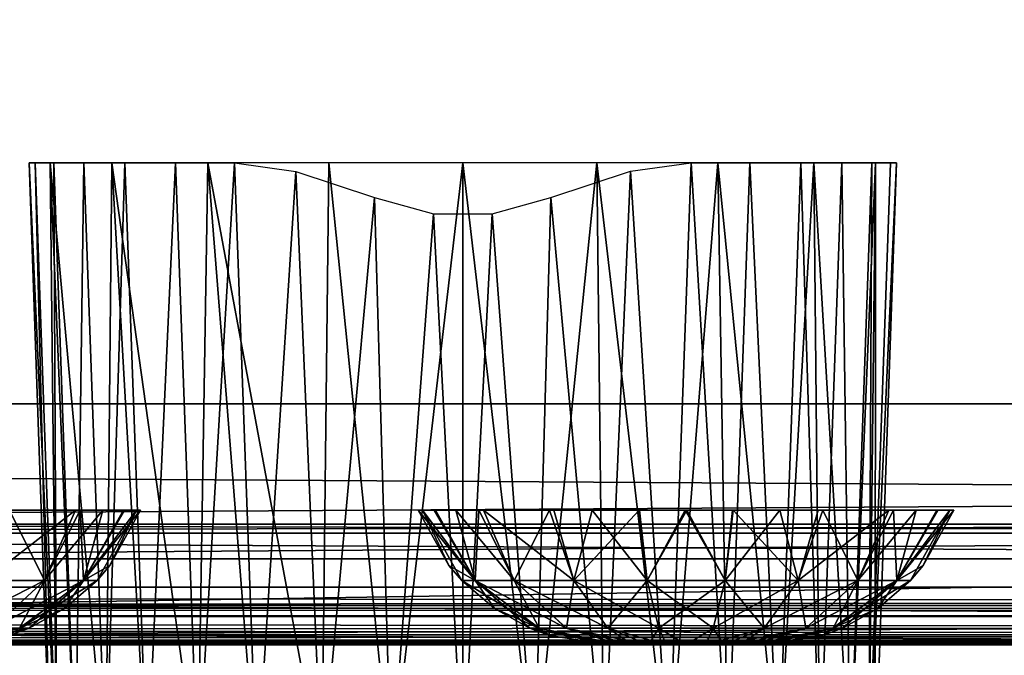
# Model space of a CAD drawing. Header units: millimetres. Extents: x -168 to 168, y -6 to 84.
# Tile 88 of 173: x -23 to -15, y -2 to 3. Entities that reach past the tile are written whole.
import ezdxf

# ---------------------------------------------------------------- set-up
doc = ezdxf.new("R2010")
doc.units = ezdxf.units.MM
doc.header["$LTSCALE"] = 65.185185
for name, color, linetype in [('109', 7, 'CONTINUOUS'), ('110', 7, 'CONTINUOUS'), ('16', 7, 'CONTINUOUS'), ('2', 7, 'CONTINUOUS'), ('204', 7, 'CONTINUOUS'), ('205', 7, 'CONTINUOUS'), ('21', 7, 'CONTINUOUS'), ('216', 7, 'CONTINUOUS'), ('217', 7, 'CONTINUOUS'), ('218', 7, 'CONTINUOUS'), ('235', 7, 'CONTINUOUS'), ('236', 7, 'CONTINUOUS'), ('28', 7, 'CONTINUOUS'), ('29', 7, 'CONTINUOUS'), ('32', 7, 'CONTINUOUS'), ('37', 7, 'CONTINUOUS'), ('68', 7, 'CONTINUOUS'), ('76', 7, 'CONTINUOUS'), ('77', 7, 'CONTINUOUS'), ('82', 7, 'CONTINUOUS')]:
    doc.layers.add(name, color=color, linetype=linetype)

msp = doc.modelspace()

# ---------------------------------------------------------------- linework, layer by layer
at = {"layer": '109', "linetype": 'Continuous'}
for points in [[(-125, 0, -50), (124.6547, 39.5652, -49.6547), (125, 0, -50), (-125, 0, -50)], [(-125, 0, -50), (-124.6547, 39.5652, -49.6547), (124.6547, 39.5652, -49.6547), (-125, 0, -50)]]:
    msp.add_3dface(points, dxfattribs=at)
at = {"layer": '110', "linetype": 'Continuous'}
for points in [[(-124.6547, 39.5652, 49.6547), (-125, 0, 50), (125, 0, 50), (-124.6547, 39.5652, 49.6547)], [(-124.6547, 39.5652, 49.6547), (125, 0, 50), (124.6547, 39.5652, 49.6547), (-124.6547, 39.5652, 49.6547)]]:
    msp.add_3dface(points, dxfattribs=at)
at = {"layer": '16', "linetype": 'Continuous'}
for points in [[(37.9456, -2, 48.7119), (-38.1629, -2, 49.334), (37.9456, -2, 47.9956), (37.9456, -2, 48.7119)], [(38.0014, -2, 49.0415), (-38.1629, -2, 49.334), (37.9456, -2, 48.7119), (38.0014, -2, 49.0415)], [(-38.1629, -2, 49.334), (0, -2, 47.3355), (37.9456, -2, 47.9956), (-38.1629, -2, 49.334)], [(0, -2, 47.3355), (-38.1629, -2, 49.334), (-38.0014, -2, 49.0415), (0, -2, 47.3355)], [(38.1629, -2, 49.334), (-38.1629, -2, 49.334), (38.0014, -2, 49.0415), (38.1629, -2, 49.334)], [(-38.1497, -2, 47.3903), (0, -2, 47.3355), (-37.9979, -2, 47.6762), (-38.1497, -2, 47.3903)], [(-37.9456, -2, 48.7119), (0, -2, 47.3355), (-38.0014, -2, 49.0415), (-37.9456, -2, 48.7119)], [(-37.9979, -2, 47.6762), (0, -2, 47.3355), (-37.9456, -2, 47.9956), (-37.9979, -2, 47.6762)], [(-37.9456, -2, 47.9956), (0, -2, 47.3355), (-37.9456, -2, 48.7119), (-37.9456, -2, 47.9956)]]:
    msp.add_3dface(points, dxfattribs=at)
at = {"layer": '2', "linetype": 'Continuous'}
for points in [[(123.9, -1.5218, 49.8336), (-123.9, -1.7586, 49.762), (123.9, -1.6513, 49.8106), (123.9, -1.5218, 49.8336)], [(-123.9, -1.5218, 49.8336), (-123.9, -1.7586, 49.762), (123.9, -1.5218, 49.8336), (-123.9, -1.5218, 49.8336)], [(123.9, -1.6513, 49.8106), (-123.9, -1.7586, 49.762), (123.9, -1.7623, 49.7597), (123.9, -1.6513, 49.8106)], [(-123.9, -1.7586, 49.762), (-123.9, -1.7623, 49.7597), (123.9, -1.7623, 49.7597), (-123.9, -1.7586, 49.762)], [(-123.9, -1.7623, 49.7597), (-123.9, -1.9334, 49.5834), (123.9, -1.768, 49.7561), (-123.9, -1.7623, 49.7597)], [(123.9, -1.7623, 49.7597), (-123.9, -1.7623, 49.7597), (123.9, -1.768, 49.7561), (123.9, -1.7623, 49.7597)], [(-123.9, -1.9334, 49.5834), (-41.0648, -1.9623, 49.5244), (123.9, -1.768, 49.7561), (-123.9, -1.9334, 49.5834)], [(-38.9352, -1.9623, 49.5244), (123.9, -1.768, 49.7561), (-41.0648, -1.9623, 49.5244), (-38.9352, -1.9623, 49.5244)], [(-38.9352, -1.9623, 49.5244), (38.9352, -1.9623, 49.5244), (123.9, -1.768, 49.7561), (-38.9352, -1.9623, 49.5244)], [(-38.9352, -1.9623, 49.5244), (-38.6529, -1.9705, 49.5032), (38.9352, -1.9623, 49.5244), (-38.9352, -1.9623, 49.5244)], [(38.9352, -1.9623, 49.5244), (-38.6529, -1.9705, 49.5032), (38.6531, -1.9705, 49.5032), (38.9352, -1.9623, 49.5244)], [(-38.6529, -1.9705, 49.5032), (-38.5145, -1.9795, 49.4758), (38.6531, -1.9705, 49.5032), (-38.6529, -1.9705, 49.5032)], [(38.6531, -1.9705, 49.5032), (-38.5145, -1.9795, 49.4758), (38.5145, -1.9795, 49.4758), (38.6531, -1.9705, 49.5032)], [(-38.5145, -1.9795, 49.4758), (-38.3885, -1.9888, 49.4392), (38.5145, -1.9795, 49.4758), (-38.5145, -1.9795, 49.4758)], [(38.5145, -1.9795, 49.4758), (-38.3885, -1.9888, 49.4392), (38.3888, -1.9888, 49.4393), (38.5145, -1.9795, 49.4758)], [(-38.3885, -1.9888, 49.4392), (-38.1629, -2, 49.334), (38.3888, -1.9888, 49.4393), (-38.3885, -1.9888, 49.4392)], [(-38.1629, -2, 49.334), (38.1629, -2, 49.334), (38.3888, -1.9888, 49.4393), (-38.1629, -2, 49.334)]]:
    msp.add_3dface(points, dxfattribs=at)
at = {"layer": '204', "linetype": 'Continuous'}
for points in [[(-22.7031, 2, -19.7818), (-22.6515, 2, -20.389), (-22.525, -3.1, -19.7818), (-22.7031, 2, -19.7818)], [(-22.525, -3.1, -19.7818), (-22.6515, 2, -20.389), (-22.4729, -3.1, -20.3769), (-22.525, -3.1, -19.7818)], [(-22.6515, 2, -20.389), (-22.4983, 2, -20.9787), (-22.4729, -3.1, -20.3769), (-22.6515, 2, -20.389)], [(-22.4729, -3.1, -20.3769), (-22.4983, 2, -20.9787), (-22.3185, -3.1, -20.9527), (-22.4729, -3.1, -20.3769)], [(-22.4983, 2, -20.9787), (-22.2479, 2, -21.5341), (-22.3185, -3.1, -20.9527), (-22.4983, 2, -20.9787)], [(-22.3185, -3.1, -20.9527), (-22.2479, 2, -21.5341), (-22.0661, -3.1, -21.4936), (-22.3185, -3.1, -20.9527)], [(-22.2479, 2, -21.5341), (-21.9073, 2, -22.0394), (-22.0661, -3.1, -21.4936), (-22.2479, 2, -21.5341)], [(-22.0661, -3.1, -21.4936), (-21.9073, 2, -22.0394), (-21.7236, -3.1, -21.9824), (-22.0661, -3.1, -21.4936)], [(-21.9073, 2, -22.0394), (-21.4864, 2, -22.48), (-21.7236, -3.1, -21.9824), (-21.9073, 2, -22.0394)], [(-21.7236, -3.1, -21.9824), (-21.4864, 2, -22.48), (-21.3019, -3.1, -22.4038), (-21.7236, -3.1, -21.9824)], [(-21.4864, 2, -22.48), (-20.9973, 2, -22.8432), (-21.3019, -3.1, -22.4038), (-21.4864, 2, -22.48)], [(-21.3019, -3.1, -22.4038), (-20.9973, 2, -22.8432), (-20.8136, -3.1, -22.7455), (-21.3019, -3.1, -22.4038)], [(-20.9973, 2, -22.8432), (-20.4885, 1.9279, -23.1019), (-20.8136, -3.1, -22.7455), (-20.9973, 2, -22.8432)], [(-17.209, 2, -22.8432), (-17.3921, -3.1, -22.7453), (-17.71, 1.9296, -23.0987), (-17.209, 2, -22.8432)], [(-16.9036, -3.1, -22.4032), (-17.3921, -3.1, -22.7453), (-17.209, 2, -22.8432), (-16.9036, -3.1, -22.4032)], [(-16.7198, 2, -22.48), (-16.9036, -3.1, -22.4032), (-17.209, 2, -22.8432), (-16.7198, 2, -22.48)], [(-16.4821, -3.1, -21.9818), (-16.9036, -3.1, -22.4032), (-16.7198, 2, -22.48), (-16.4821, -3.1, -21.9818)], [(-16.2989, 2, -22.0394), (-16.4821, -3.1, -21.9818), (-16.7198, 2, -22.48), (-16.2989, 2, -22.0394)], [(-16.1399, -3.1, -21.4932), (-16.4821, -3.1, -21.9818), (-16.2989, 2, -22.0394), (-16.1399, -3.1, -21.4932)], [(-15.9584, 2, -21.5341), (-16.1399, -3.1, -21.4932), (-16.2989, 2, -22.0394), (-15.9584, 2, -21.5341)], [(-15.8875, -3.1, -20.9521), (-16.1399, -3.1, -21.4932), (-15.9584, 2, -21.5341), (-15.8875, -3.1, -20.9521)], [(-15.7079, 2, -20.9787), (-15.8875, -3.1, -20.9521), (-15.9584, 2, -21.5341), (-15.7079, 2, -20.9787)], [(-15.7332, -3.1, -20.3762), (-15.8875, -3.1, -20.9521), (-15.7079, 2, -20.9787), (-15.7332, -3.1, -20.3762)], [(-15.6812, -3.1, -19.7818), (-15.7332, -3.1, -20.3762), (-15.5031, 2, -19.7818), (-15.6812, -3.1, -19.7818)], [(-15.5031, 2, -19.7818), (-15.7332, -3.1, -20.3762), (-15.5547, 2, -20.389), (-15.5031, 2, -19.7818)], [(-15.5547, 2, -20.389), (-15.7332, -3.1, -20.3762), (-15.7079, 2, -20.9787), (-15.5547, 2, -20.389)], [(-20.8136, -3.1, -22.7455), (-20.4885, 1.9279, -23.1019), (-20.2735, -3.1, -22.9974), (-20.8136, -3.1, -22.7455)], [(-20.4885, 1.9279, -23.1019), (-19.8348, 1.7113, -23.2964), (-20.2735, -3.1, -22.9974), (-20.4885, 1.9279, -23.1019)], [(-17.9326, -3.1, -22.9973), (-18.3714, 1.7113, -23.2964), (-17.71, 1.9296, -23.0987), (-17.9326, -3.1, -22.9973)], [(-17.3921, -3.1, -22.7453), (-17.9326, -3.1, -22.9973), (-17.71, 1.9296, -23.0987), (-17.3921, -3.1, -22.7453)], [(-20.2735, -3.1, -22.9974), (-19.8348, 1.7113, -23.2964), (-19.6974, -3.1, -23.1517), (-20.2735, -3.1, -22.9974)], [(-19.8348, 1.7113, -23.2964), (-19.347, 1.5775, -23.3588), (-19.6974, -3.1, -23.1517), (-19.8348, 1.7113, -23.2964)], [(-18.8592, 1.5775, -23.3588), (-18.3714, 1.7113, -23.2964), (-18.5091, -3.1, -23.1518), (-18.8592, 1.5775, -23.3588)], [(-18.5091, -3.1, -23.1518), (-18.3714, 1.7113, -23.2964), (-17.9326, -3.1, -22.9973), (-18.5091, -3.1, -23.1518)], [(-19.6974, -3.1, -23.1517), (-19.347, 1.5775, -23.3588), (-19.1034, -3.1, -23.2037), (-19.6974, -3.1, -23.1517)], [(-19.347, 1.5775, -23.3588), (-18.8592, 1.5775, -23.3588), (-19.1034, -3.1, -23.2037), (-19.347, 1.5775, -23.3588)], [(-19.1034, -3.1, -23.2037), (-18.8592, 1.5775, -23.3588), (-18.5091, -3.1, -23.1518), (-19.1034, -3.1, -23.2037)]]:
    msp.add_3dface(points, dxfattribs=at)
at = {"layer": '205', "linetype": 'Continuous'}
for points in [[(-22.7031, 2, -19.7818), (-22.525, -3.1, -19.7818), (-22.473, -3.1, -19.1875), (-22.7031, 2, -19.7818)], [(-22.7031, 2, -19.7818), (-22.473, -3.1, -19.1875), (-22.5269, 2, -18.6694), (-22.7031, 2, -19.7818)], [(-22.473, -3.1, -19.1875), (-22.3187, -3.1, -18.6116), (-22.5269, 2, -18.6694), (-22.473, -3.1, -19.1875)], [(-22.5269, 2, -18.6694), (-22.0663, -3.1, -18.0705), (-22.0156, 2, -17.6658), (-22.5269, 2, -18.6694)], [(-22.3187, -3.1, -18.6116), (-22.0663, -3.1, -18.0705), (-22.5269, 2, -18.6694), (-22.3187, -3.1, -18.6116)], [(-22.0663, -3.1, -18.0705), (-21.7241, -3.1, -17.5819), (-22.0156, 2, -17.6658), (-22.0663, -3.1, -18.0705)], [(-22.0156, 2, -17.6658), (-21.3026, -3.1, -17.1605), (-21.2191, 2, -16.8694), (-22.0156, 2, -17.6658)], [(-21.7241, -3.1, -17.5819), (-21.3026, -3.1, -17.1605), (-22.0156, 2, -17.6658), (-21.7241, -3.1, -17.5819)], [(-21.3026, -3.1, -17.1605), (-20.8141, -3.1, -16.8184), (-21.2191, 2, -16.8694), (-21.3026, -3.1, -17.1605)], [(-21.2191, 2, -16.8694), (-20.2736, -3.1, -16.5664), (-20.2156, 2, -16.358), (-21.2191, 2, -16.8694)], [(-20.8141, -3.1, -16.8184), (-20.2736, -3.1, -16.5664), (-21.2191, 2, -16.8694), (-20.8141, -3.1, -16.8184)], [(-20.2736, -3.1, -16.5664), (-19.6971, -3.1, -16.4119), (-20.2156, 2, -16.358), (-20.2736, -3.1, -16.5664)], [(-20.2156, 2, -16.358), (-19.6971, -3.1, -16.4119), (-19.1031, 2, -16.1818), (-20.2156, 2, -16.358)], [(-19.6971, -3.1, -16.4119), (-19.1029, -3.1, -16.3599), (-19.1031, 2, -16.1818), (-19.6971, -3.1, -16.4119)], [(-19.1031, 2, -16.1818), (-18.5088, -3.1, -16.412), (-17.9906, 2, -16.358), (-19.1031, 2, -16.1818)], [(-19.1029, -3.1, -16.3599), (-18.5088, -3.1, -16.412), (-19.1031, 2, -16.1818), (-19.1029, -3.1, -16.3599)], [(-18.5088, -3.1, -16.412), (-17.9327, -3.1, -16.5663), (-17.9906, 2, -16.358), (-18.5088, -3.1, -16.412)], [(-17.9906, 2, -16.358), (-17.3926, -3.1, -16.8182), (-16.9871, 2, -16.8694), (-17.9906, 2, -16.358)], [(-17.9327, -3.1, -16.5663), (-17.3926, -3.1, -16.8182), (-17.9906, 2, -16.358), (-17.9327, -3.1, -16.5663)], [(-17.3926, -3.1, -16.8182), (-16.9043, -3.1, -17.1599), (-16.9871, 2, -16.8694), (-17.3926, -3.1, -16.8182)], [(-16.9871, 2, -16.8694), (-16.4826, -3.1, -17.5813), (-16.1906, 2, -17.6658), (-16.9871, 2, -16.8694)], [(-16.9043, -3.1, -17.1599), (-16.4826, -3.1, -17.5813), (-16.9871, 2, -16.8694), (-16.9043, -3.1, -17.1599)], [(-16.4826, -3.1, -17.5813), (-16.1401, -3.1, -18.0701), (-16.1906, 2, -17.6658), (-16.4826, -3.1, -17.5813)], [(-16.1401, -3.1, -18.0701), (-15.8877, -3.1, -18.611), (-16.1906, 2, -17.6658), (-16.1401, -3.1, -18.0701)], [(-16.1906, 2, -17.6658), (-15.8877, -3.1, -18.611), (-15.6793, 2, -18.6694), (-16.1906, 2, -17.6658)], [(-15.8877, -3.1, -18.611), (-15.7333, -3.1, -19.1868), (-15.6793, 2, -18.6694), (-15.8877, -3.1, -18.611)], [(-15.7333, -3.1, -19.1868), (-15.6812, -3.1, -19.7818), (-15.6793, 2, -18.6694), (-15.7333, -3.1, -19.1868)], [(-15.6812, -3.1, -19.7818), (-15.5031, 2, -19.7818), (-15.6793, 2, -18.6694), (-15.6812, -3.1, -19.7818)]]:
    msp.add_3dface(points, dxfattribs=at)
at = {"layer": '21', "linetype": 'Continuous'}
for points in [[(0, -1.2857, 45.5859), (-24.2287, -1.6735, 46.1224), (-30.0992, -1.2857, 45.62), (0, -1.2857, 45.5859)], [(24.2287, -1.6735, 46.1224), (-24.2287, -1.6735, 46.1224), (0, -1.2857, 45.5859), (24.2287, -1.6735, 46.1224)], [(24.3995, -1.9172, 46.7197), (-24.3995, -1.9172, 46.7197), (24.2287, -1.6735, 46.1224), (24.3995, -1.9172, 46.7197)], [(24.2287, -1.6735, 46.1224), (-24.3995, -1.9172, 46.7197), (-24.2287, -1.6735, 46.1224), (24.2287, -1.6735, 46.1224)], [(0, -2, 47.3355), (-38.1497, -2, 47.3903), (-24.3995, -1.9172, 46.7197), (0, -2, 47.3355)], [(24.3995, -1.9172, 46.7197), (0, -2, 47.3355), (-24.3995, -1.9172, 46.7197), (24.3995, -1.9172, 46.7197)]]:
    msp.add_3dface(points, dxfattribs=at)
at = {"layer": '216', "linetype": 'Continuous'}
for points in [[(-17.8542, -2, 4.412), (-17.8756, -2, 4.25), (-16.6459, -2, 4.4124), (-17.8542, -2, 4.412)], [(-17.8541, -2, 4.0876), (-16.6244, -2, 4.25), (-17.8756, -2, 4.25), (-17.8541, -2, 4.0876)], [(-17.8756, -2, 4.25), (-16.6244, -2, 4.25), (-16.6459, -2, 4.4124), (-17.8756, -2, 4.25)], [(-17.7917, -2, 4.5628), (-17.8542, -2, 4.412), (-16.6459, -2, 4.4124), (-17.7917, -2, 4.5628)], [(-16.6458, -2, 4.088), (-16.6244, -2, 4.25), (-17.8541, -2, 4.0876), (-16.6458, -2, 4.088)], [(-16.7083, -2, 3.9372), (-16.6458, -2, 4.088), (-17.8541, -2, 4.0876), (-16.7083, -2, 3.9372)], [(-17.7914, -2, 3.9366), (-16.7083, -2, 3.9372), (-17.8541, -2, 4.0876), (-17.7914, -2, 3.9366)], [(-17.6923, -2, 4.6924), (-17.7917, -2, 4.5628), (-16.7086, -2, 4.5634), (-17.6923, -2, 4.6924)], [(-16.7086, -2, 4.5634), (-17.7917, -2, 4.5628), (-16.6459, -2, 4.4124), (-16.7086, -2, 4.5634)], [(-17.692, -2, 3.8073), (-16.8077, -2, 3.8076), (-17.7914, -2, 3.9366), (-17.692, -2, 3.8073)], [(-16.8077, -2, 3.8076), (-16.7083, -2, 3.9372), (-17.7914, -2, 3.9366), (-16.8077, -2, 3.8076)], [(-17.5629, -2, 4.7917), (-17.6923, -2, 4.6924), (-16.808, -2, 4.6927), (-17.5629, -2, 4.7917)], [(-16.808, -2, 4.6927), (-17.6923, -2, 4.6924), (-16.7086, -2, 4.5634), (-16.808, -2, 4.6927)], [(-17.5627, -2, 3.7082), (-16.9371, -2, 3.7083), (-17.692, -2, 3.8073), (-17.5627, -2, 3.7082)], [(-16.9371, -2, 3.7083), (-16.8077, -2, 3.8076), (-17.692, -2, 3.8073), (-16.9371, -2, 3.7083)], [(-17.412, -2, 4.8542), (-17.5629, -2, 4.7917), (-16.9373, -2, 4.7918), (-17.412, -2, 4.8542)], [(-16.9373, -2, 4.7918), (-17.5629, -2, 4.7917), (-16.808, -2, 4.6927), (-16.9373, -2, 4.7918)], [(-17.412, -2, 3.6458), (-17.088, -2, 3.6458), (-17.5627, -2, 3.7082), (-17.412, -2, 3.6458)], [(-17.088, -2, 3.6458), (-16.9371, -2, 3.7083), (-17.5627, -2, 3.7082), (-17.088, -2, 3.6458)], [(-17.2501, -2, 3.6244), (-17.088, -2, 3.6458), (-17.412, -2, 3.6458), (-17.2501, -2, 3.6244)], [(-17.2499, -2, 4.8756), (-17.412, -2, 4.8542), (-17.088, -2, 4.8542), (-17.2499, -2, 4.8756)], [(-17.088, -2, 4.8542), (-17.412, -2, 4.8542), (-16.9373, -2, 4.7918), (-17.088, -2, 4.8542)]]:
    msp.add_3dface(points, dxfattribs=at)
at = {"layer": '217', "linetype": 'Continuous'}
for points in [[(-19.473, -0.8815, 4.25), (-19.4377, -0.8815, 3.855), (-19.2185, -1.3423, 4.25), (-19.473, -0.8815, 4.25)], [(-19.4377, -0.8815, 3.855), (-19.1116, -1.4671, 4.25), (-19.2185, -1.3423, 4.25), (-19.4377, -0.8815, 3.855)], [(-18.9994, -1.4671, 3.6133), (-19.1116, -1.4671, 4.25), (-19.4377, -0.8815, 3.855), (-18.9994, -1.4671, 3.6133)], [(-19.3304, -0.8815, 3.4664), (-18.9994, -1.4671, 3.6133), (-19.4377, -0.8815, 3.855), (-19.3304, -0.8815, 3.4664)], [(-19.1608, -0.8815, 3.1138), (-18.9994, -1.4671, 3.6133), (-19.3304, -0.8815, 3.4664), (-19.1608, -0.8815, 3.1138)], [(-18.6761, -1.4671, 3.0533), (-18.9994, -1.4671, 3.6133), (-19.1608, -0.8815, 3.1138), (-18.6761, -1.4671, 3.0533)], [(-18.9323, -0.8815, 2.7968), (-18.6761, -1.4671, 3.0533), (-19.1608, -0.8815, 3.1138), (-18.9323, -0.8815, 2.7968)], [(-18.1808, -1.4671, 2.6378), (-18.6761, -1.4671, 3.0533), (-18.9323, -0.8815, 2.7968), (-18.1808, -1.4671, 2.6378)], [(-18.3469, -0.8815, 2.3164), (-18.1808, -1.4671, 2.6378), (-18.9323, -0.8815, 2.7968), (-18.3469, -0.8815, 2.3164)], [(-17.6396, -0.8815, 2.0614), (-18.1808, -1.4671, 2.6378), (-18.3469, -0.8815, 2.3164), (-17.6396, -0.8815, 2.0614)], [(-17.5733, -1.4671, 2.4166), (-18.1808, -1.4671, 2.6378), (-17.6396, -0.8815, 2.0614), (-17.5733, -1.4671, 2.4166)], [(-17.2571, -0.8814, 2.027), (-17.5733, -1.4671, 2.4166), (-17.6396, -0.8815, 2.0614), (-17.2571, -0.8814, 2.027)], [(-16.9267, -1.4671, 2.4166), (-17.5733, -1.4671, 2.4166), (-17.2571, -0.8814, 2.027), (-16.9267, -1.4671, 2.4166)], [(-16.8635, -0.8815, 2.0608), (-16.9267, -1.4671, 2.4166), (-17.2571, -0.8814, 2.027), (-16.8635, -0.8815, 2.0608)], [(-16.4711, -0.8815, 2.1679), (-16.9267, -1.4671, 2.4166), (-16.8635, -0.8815, 2.0608), (-16.4711, -0.8815, 2.1679)], [(-16.3192, -1.4671, 2.6378), (-16.9267, -1.4671, 2.4166), (-16.4711, -0.8815, 2.1679), (-16.3192, -1.4671, 2.6378)], [(-16.115, -0.8815, 2.3385), (-16.3192, -1.4671, 2.6378), (-16.4711, -0.8815, 2.1679), (-16.115, -0.8815, 2.3385)], [(-15.8239, -1.4671, 3.0534), (-16.3192, -1.4671, 2.6378), (-16.115, -0.8815, 2.3385), (-15.8239, -1.4671, 3.0534)], [(-15.5292, -0.8815, 2.8426), (-15.8239, -1.4671, 3.0534), (-16.115, -0.8815, 2.3385), (-15.5292, -0.8815, 2.8426)], [(-15.5006, -1.4671, 3.6133), (-15.8239, -1.4671, 3.0534), (-15.5292, -0.8815, 2.8426), (-15.5006, -1.4671, 3.6133)], [(-15.1595, -0.8815, 3.494), (-15.5006, -1.4671, 3.6133), (-15.5292, -0.8815, 2.8426), (-15.1595, -0.8815, 3.494)], [(-15.2815, -1.3423, 4.25), (-15.5006, -1.4671, 3.6133), (-15.027, -0.8815, 4.25), (-15.2815, -1.3423, 4.25)], [(-15.027, -0.8815, 4.25), (-15.5006, -1.4671, 3.6133), (-15.1595, -0.8815, 3.494), (-15.027, -0.8815, 4.25)], [(-15.3884, -1.4671, 4.25), (-15.5006, -1.4671, 3.6133), (-15.2815, -1.3423, 4.25), (-15.3884, -1.4671, 4.25)], [(-19.1116, -1.4671, 4.25), (-18.9994, -1.4671, 3.6133), (-18.8407, -1.6994, 4.25), (-19.1116, -1.4671, 4.25)], [(-18.469, -1.8617, 3.8063), (-18.5472, -1.8617, 4.25), (-18.9994, -1.4671, 3.6133), (-18.469, -1.8617, 3.8063)], [(-18.6761, -1.4671, 3.0533), (-18.469, -1.8617, 3.8063), (-18.9994, -1.4671, 3.6133), (-18.6761, -1.4671, 3.0533)], [(-18.9994, -1.4671, 3.6133), (-18.5472, -1.8617, 4.25), (-18.8407, -1.6994, 4.25), (-18.9994, -1.4671, 3.6133)], [(-18.2437, -1.8617, 3.4161), (-18.469, -1.8617, 3.8063), (-18.6761, -1.4671, 3.0533), (-18.2437, -1.8617, 3.4161)], [(-18.1808, -1.4671, 2.6378), (-18.2437, -1.8617, 3.4161), (-18.6761, -1.4671, 3.0533), (-18.1808, -1.4671, 2.6378)], [(-17.8986, -1.8617, 3.1265), (-18.2437, -1.8617, 3.4161), (-18.1808, -1.4671, 2.6378), (-17.8986, -1.8617, 3.1265)], [(-17.5733, -1.4671, 2.4166), (-17.8986, -1.8617, 3.1265), (-18.1808, -1.4671, 2.6378), (-17.5733, -1.4671, 2.4166)], [(-17.4753, -1.8617, 2.9725), (-17.8986, -1.8617, 3.1265), (-17.5733, -1.4671, 2.4166), (-17.4753, -1.8617, 2.9725)], [(-16.9267, -1.4671, 2.4166), (-17.4753, -1.8617, 2.9725), (-17.5733, -1.4671, 2.4166), (-16.9267, -1.4671, 2.4166)], [(-17.0247, -1.8617, 2.9725), (-17.4753, -1.8617, 2.9725), (-16.9267, -1.4671, 2.4166), (-17.0247, -1.8617, 2.9725)], [(-16.6014, -1.8617, 3.1266), (-17.0247, -1.8617, 2.9725), (-16.3192, -1.4671, 2.6378), (-16.6014, -1.8617, 3.1266)], [(-16.3192, -1.4671, 2.6378), (-17.0247, -1.8617, 2.9725), (-16.9267, -1.4671, 2.4166), (-16.3192, -1.4671, 2.6378)], [(-16.2562, -1.8617, 3.4161), (-16.6014, -1.8617, 3.1266), (-15.8239, -1.4671, 3.0534), (-16.2562, -1.8617, 3.4161)], [(-15.8239, -1.4671, 3.0534), (-16.6014, -1.8617, 3.1266), (-16.3192, -1.4671, 2.6378), (-15.8239, -1.4671, 3.0534)], [(-16.031, -1.8617, 3.8063), (-16.2562, -1.8617, 3.4161), (-15.5006, -1.4671, 3.6133), (-16.031, -1.8617, 3.8063)], [(-15.5006, -1.4671, 3.6133), (-16.2562, -1.8617, 3.4161), (-15.8239, -1.4671, 3.0534), (-15.5006, -1.4671, 3.6133)], [(-15.6593, -1.6994, 4.25), (-16.031, -1.8617, 3.8063), (-15.3884, -1.4671, 4.25), (-15.6593, -1.6994, 4.25)], [(-15.3884, -1.4671, 4.25), (-16.031, -1.8617, 3.8063), (-15.5006, -1.4671, 3.6133), (-15.3884, -1.4671, 4.25)], [(-15.9528, -1.8617, 4.25), (-16.031, -1.8617, 3.8063), (-15.6593, -1.6994, 4.25), (-15.9528, -1.8617, 4.25)], [(-18.5472, -1.8617, 4.25), (-18.469, -1.8617, 3.8063), (-18.3831, -1.9225, 4.25), (-18.5472, -1.8617, 4.25)], [(-17.7914, -2, 3.9366), (-17.8541, -2, 4.0876), (-18.469, -1.8617, 3.8063), (-17.7914, -2, 3.9366)], [(-18.2437, -1.8617, 3.4161), (-17.7914, -2, 3.9366), (-18.469, -1.8617, 3.8063), (-18.2437, -1.8617, 3.4161)], [(-17.8541, -2, 4.0876), (-17.8756, -2, 4.25), (-18.469, -1.8617, 3.8063), (-17.8541, -2, 4.0876)], [(-18.469, -1.8617, 3.8063), (-17.8756, -2, 4.25), (-18.3831, -1.9225, 4.25), (-18.469, -1.8617, 3.8063)], [(-17.692, -2, 3.8073), (-17.7914, -2, 3.9366), (-18.2437, -1.8617, 3.4161), (-17.692, -2, 3.8073)], [(-17.8986, -1.8617, 3.1265), (-17.692, -2, 3.8073), (-18.2437, -1.8617, 3.4161), (-17.8986, -1.8617, 3.1265)], [(-17.5627, -2, 3.7082), (-17.692, -2, 3.8073), (-17.8986, -1.8617, 3.1265), (-17.5627, -2, 3.7082)], [(-17.4753, -1.8617, 2.9725), (-17.5627, -2, 3.7082), (-17.8986, -1.8617, 3.1265), (-17.4753, -1.8617, 2.9725)], [(-17.412, -2, 3.6458), (-17.5627, -2, 3.7082), (-17.4753, -1.8617, 2.9725), (-17.412, -2, 3.6458)], [(-17.0247, -1.8617, 2.9725), (-17.2501, -2, 3.6244), (-17.4753, -1.8617, 2.9725), (-17.0247, -1.8617, 2.9725)], [(-17.2501, -2, 3.6244), (-17.412, -2, 3.6458), (-17.4753, -1.8617, 2.9725), (-17.2501, -2, 3.6244)], [(-17.088, -2, 3.6458), (-17.2501, -2, 3.6244), (-17.0247, -1.8617, 2.9725), (-17.088, -2, 3.6458)], [(-16.9371, -2, 3.7083), (-17.088, -2, 3.6458), (-16.6014, -1.8617, 3.1266), (-16.9371, -2, 3.7083)], [(-16.6014, -1.8617, 3.1266), (-17.088, -2, 3.6458), (-17.0247, -1.8617, 2.9725), (-16.6014, -1.8617, 3.1266)], [(-16.8077, -2, 3.8076), (-16.9371, -2, 3.7083), (-16.2562, -1.8617, 3.4161), (-16.8077, -2, 3.8076)], [(-16.2562, -1.8617, 3.4161), (-16.9371, -2, 3.7083), (-16.6014, -1.8617, 3.1266), (-16.2562, -1.8617, 3.4161)], [(-16.7083, -2, 3.9372), (-16.8077, -2, 3.8076), (-16.2562, -1.8617, 3.4161), (-16.7083, -2, 3.9372)], [(-16.6458, -2, 4.088), (-16.7083, -2, 3.9372), (-16.031, -1.8617, 3.8063), (-16.6458, -2, 4.088)], [(-16.031, -1.8617, 3.8063), (-16.7083, -2, 3.9372), (-16.2562, -1.8617, 3.4161), (-16.031, -1.8617, 3.8063)], [(-15.9528, -1.8617, 4.25), (-16.6458, -2, 4.088), (-16.031, -1.8617, 3.8063), (-15.9528, -1.8617, 4.25)], [(-16.1169, -1.9225, 4.25), (-16.6458, -2, 4.088), (-15.9528, -1.8617, 4.25), (-16.1169, -1.9225, 4.25)], [(-16.6244, -2, 4.25), (-16.6458, -2, 4.088), (-16.1169, -1.9225, 4.25), (-16.6244, -2, 4.25)]]:
    msp.add_3dface(points, dxfattribs=at)
at = {"layer": '218', "linetype": 'Continuous'}
for points in [[(-19.473, -0.8815, 4.25), (-19.2185, -1.3423, 4.25), (-18.9998, -1.4666, 4.8869), (-19.473, -0.8815, 4.25)], [(-19.473, -0.8815, 4.25), (-18.9998, -1.4666, 4.8869), (-19.3405, -0.8815, 5.006), (-19.473, -0.8815, 4.25)], [(-19.3405, -0.8815, 5.006), (-18.9998, -1.4666, 4.8869), (-18.9708, -0.8815, 5.6574), (-19.3405, -0.8815, 5.006)], [(-18.9998, -1.4666, 4.8869), (-18.6764, -1.4666, 5.4469), (-18.9708, -0.8815, 5.6574), (-18.9998, -1.4666, 4.8869)], [(-18.9708, -0.8815, 5.6574), (-18.6764, -1.4666, 5.4469), (-18.3849, -0.8815, 6.1615), (-18.9708, -0.8815, 5.6574)], [(-18.6764, -1.4666, 5.4469), (-18.1811, -1.4666, 5.8626), (-18.3849, -0.8815, 6.1615), (-18.6764, -1.4666, 5.4469)], [(-18.3849, -0.8815, 6.1615), (-18.1811, -1.4666, 5.8626), (-18.0289, -0.8815, 6.3321), (-18.3849, -0.8815, 6.1615)], [(-18.1811, -1.4666, 5.8626), (-17.5734, -1.4666, 6.0838), (-18.0289, -0.8815, 6.3321), (-18.1811, -1.4666, 5.8626)], [(-18.0289, -0.8815, 6.3321), (-17.5734, -1.4666, 6.0838), (-17.6365, -0.8815, 6.4392), (-18.0289, -0.8815, 6.3321)], [(-17.6365, -0.8815, 6.4392), (-17.5734, -1.4666, 6.0838), (-17.2429, -0.8814, 6.473), (-17.6365, -0.8815, 6.4392)], [(-17.5734, -1.4666, 6.0838), (-16.9267, -1.4666, 6.0838), (-17.2429, -0.8814, 6.473), (-17.5734, -1.4666, 6.0838)], [(-17.2429, -0.8814, 6.473), (-16.9267, -1.4666, 6.0838), (-16.8604, -0.8815, 6.4386), (-17.2429, -0.8814, 6.473)], [(-16.9267, -1.4666, 6.0838), (-16.319, -1.4666, 5.8626), (-16.8604, -0.8815, 6.4386), (-16.9267, -1.4666, 6.0838)], [(-16.8604, -0.8815, 6.4386), (-16.319, -1.4666, 5.8626), (-16.1531, -0.8815, 6.1836), (-16.8604, -0.8815, 6.4386)], [(-16.319, -1.4666, 5.8626), (-15.8236, -1.4666, 5.4469), (-15.5677, -0.8815, 5.7032), (-16.319, -1.4666, 5.8626)], [(-16.1531, -0.8815, 6.1836), (-16.319, -1.4666, 5.8626), (-15.5677, -0.8815, 5.7032), (-16.1531, -0.8815, 6.1836)], [(-15.8236, -1.4666, 5.4469), (-15.5002, -1.4666, 4.8869), (-15.3392, -0.8815, 5.3861), (-15.8236, -1.4666, 5.4469)], [(-15.5677, -0.8815, 5.7032), (-15.8236, -1.4666, 5.4469), (-15.3392, -0.8815, 5.3861), (-15.5677, -0.8815, 5.7032)], [(-15.3392, -0.8815, 5.3861), (-15.5002, -1.4666, 4.8869), (-15.1696, -0.8815, 5.0335), (-15.3392, -0.8815, 5.3861)], [(-15.1696, -0.8815, 5.0335), (-15.5002, -1.4666, 4.8869), (-15.0623, -0.8815, 4.645), (-15.1696, -0.8815, 5.0335)], [(-15.5002, -1.4666, 4.8869), (-15.3884, -1.4671, 4.25), (-15.0623, -0.8815, 4.645), (-15.5002, -1.4666, 4.8869)], [(-15.3884, -1.4671, 4.25), (-15.2815, -1.3423, 4.25), (-15.0623, -0.8815, 4.645), (-15.3884, -1.4671, 4.25)], [(-15.2815, -1.3423, 4.25), (-15.027, -0.8815, 4.25), (-15.0623, -0.8815, 4.645), (-15.2815, -1.3423, 4.25)], [(-19.2185, -1.3423, 4.25), (-19.1116, -1.4671, 4.25), (-18.9998, -1.4666, 4.8869), (-19.2185, -1.3423, 4.25)], [(-19.1116, -1.4671, 4.25), (-18.47, -1.8612, 4.694), (-18.9998, -1.4666, 4.8869), (-19.1116, -1.4671, 4.25)], [(-19.1116, -1.4671, 4.25), (-18.8407, -1.6994, 4.25), (-18.47, -1.8612, 4.694), (-19.1116, -1.4671, 4.25)], [(-18.47, -1.8612, 4.694), (-18.2445, -1.8612, 5.0845), (-18.9998, -1.4666, 4.8869), (-18.47, -1.8612, 4.694)], [(-18.9998, -1.4666, 4.8869), (-18.2445, -1.8612, 5.0845), (-18.6764, -1.4666, 5.4469), (-18.9998, -1.4666, 4.8869)], [(-18.2445, -1.8612, 5.0845), (-17.8991, -1.8612, 5.3743), (-18.6764, -1.4666, 5.4469), (-18.2445, -1.8612, 5.0845)], [(-18.6764, -1.4666, 5.4469), (-17.8991, -1.8612, 5.3743), (-18.1811, -1.4666, 5.8626), (-18.6764, -1.4666, 5.4469)], [(-18.1811, -1.4666, 5.8626), (-17.4755, -1.8612, 5.5285), (-17.5734, -1.4666, 6.0838), (-18.1811, -1.4666, 5.8626)], [(-17.8991, -1.8612, 5.3743), (-17.4755, -1.8612, 5.5285), (-18.1811, -1.4666, 5.8626), (-17.8991, -1.8612, 5.3743)], [(-17.4755, -1.8612, 5.5285), (-17.0246, -1.8612, 5.5285), (-17.5734, -1.4666, 6.0838), (-17.4755, -1.8612, 5.5285)], [(-17.5734, -1.4666, 6.0838), (-17.0246, -1.8612, 5.5285), (-16.9267, -1.4666, 6.0838), (-17.5734, -1.4666, 6.0838)], [(-17.0246, -1.8612, 5.5285), (-16.6009, -1.8612, 5.3743), (-16.9267, -1.4666, 6.0838), (-17.0246, -1.8612, 5.5285)], [(-16.9267, -1.4666, 6.0838), (-16.6009, -1.8612, 5.3743), (-16.319, -1.4666, 5.8626), (-16.9267, -1.4666, 6.0838)], [(-16.6009, -1.8612, 5.3743), (-16.2555, -1.8612, 5.0845), (-16.319, -1.4666, 5.8626), (-16.6009, -1.8612, 5.3743)], [(-16.319, -1.4666, 5.8626), (-16.2555, -1.8612, 5.0845), (-15.8236, -1.4666, 5.4469), (-16.319, -1.4666, 5.8626)], [(-16.2555, -1.8612, 5.0845), (-16.03, -1.8612, 4.6941), (-15.8236, -1.4666, 5.4469), (-16.2555, -1.8612, 5.0845)], [(-15.8236, -1.4666, 5.4469), (-16.03, -1.8612, 4.6941), (-15.5002, -1.4666, 4.8869), (-15.8236, -1.4666, 5.4469)], [(-16.03, -1.8612, 4.6941), (-15.9528, -1.8617, 4.25), (-15.5002, -1.4666, 4.8869), (-16.03, -1.8612, 4.6941)], [(-15.9528, -1.8617, 4.25), (-15.6593, -1.6994, 4.25), (-15.5002, -1.4666, 4.8869), (-15.9528, -1.8617, 4.25)], [(-15.6593, -1.6994, 4.25), (-15.3884, -1.4671, 4.25), (-15.5002, -1.4666, 4.8869), (-15.6593, -1.6994, 4.25)], [(-18.8407, -1.6994, 4.25), (-18.5472, -1.8617, 4.25), (-18.47, -1.8612, 4.694), (-18.8407, -1.6994, 4.25)], [(-18.5472, -1.8617, 4.25), (-17.8542, -2, 4.412), (-18.47, -1.8612, 4.694), (-18.5472, -1.8617, 4.25)], [(-17.8756, -2, 4.25), (-18.5472, -1.8617, 4.25), (-18.3831, -1.9225, 4.25), (-17.8756, -2, 4.25)], [(-17.8756, -2, 4.25), (-17.8542, -2, 4.412), (-18.5472, -1.8617, 4.25), (-17.8756, -2, 4.25)], [(-18.47, -1.8612, 4.694), (-17.7917, -2, 4.5628), (-18.2445, -1.8612, 5.0845), (-18.47, -1.8612, 4.694)], [(-17.8542, -2, 4.412), (-17.7917, -2, 4.5628), (-18.47, -1.8612, 4.694), (-17.8542, -2, 4.412)], [(-18.2445, -1.8612, 5.0845), (-17.5629, -2, 4.7917), (-17.8991, -1.8612, 5.3743), (-18.2445, -1.8612, 5.0845)], [(-17.6923, -2, 4.6924), (-17.5629, -2, 4.7917), (-18.2445, -1.8612, 5.0845), (-17.6923, -2, 4.6924)], [(-17.7917, -2, 4.5628), (-17.6923, -2, 4.6924), (-18.2445, -1.8612, 5.0845), (-17.7917, -2, 4.5628)], [(-17.8991, -1.8612, 5.3743), (-17.412, -2, 4.8542), (-17.4755, -1.8612, 5.5285), (-17.8991, -1.8612, 5.3743)], [(-17.5629, -2, 4.7917), (-17.412, -2, 4.8542), (-17.8991, -1.8612, 5.3743), (-17.5629, -2, 4.7917)], [(-17.4755, -1.8612, 5.5285), (-17.2499, -2, 4.8756), (-17.0246, -1.8612, 5.5285), (-17.4755, -1.8612, 5.5285)], [(-17.412, -2, 4.8542), (-17.2499, -2, 4.8756), (-17.4755, -1.8612, 5.5285), (-17.412, -2, 4.8542)], [(-17.2499, -2, 4.8756), (-17.088, -2, 4.8542), (-17.0246, -1.8612, 5.5285), (-17.2499, -2, 4.8756)], [(-17.088, -2, 4.8542), (-16.9373, -2, 4.7918), (-17.0246, -1.8612, 5.5285), (-17.088, -2, 4.8542)], [(-17.0246, -1.8612, 5.5285), (-16.9373, -2, 4.7918), (-16.6009, -1.8612, 5.3743), (-17.0246, -1.8612, 5.5285)], [(-16.9373, -2, 4.7918), (-16.808, -2, 4.6927), (-16.6009, -1.8612, 5.3743), (-16.9373, -2, 4.7918)], [(-16.808, -2, 4.6927), (-16.7086, -2, 4.5634), (-16.2555, -1.8612, 5.0845), (-16.808, -2, 4.6927)], [(-16.6009, -1.8612, 5.3743), (-16.808, -2, 4.6927), (-16.2555, -1.8612, 5.0845), (-16.6009, -1.8612, 5.3743)], [(-16.7086, -2, 4.5634), (-16.6459, -2, 4.4124), (-16.03, -1.8612, 4.6941), (-16.7086, -2, 4.5634)], [(-16.2555, -1.8612, 5.0845), (-16.7086, -2, 4.5634), (-16.03, -1.8612, 4.6941), (-16.2555, -1.8612, 5.0845)], [(-16.6459, -2, 4.4124), (-16.6244, -2, 4.25), (-16.03, -1.8612, 4.6941), (-16.6459, -2, 4.4124)], [(-16.6244, -2, 4.25), (-16.1169, -1.9225, 4.25), (-16.03, -1.8612, 4.6941), (-16.6244, -2, 4.25)], [(-16.1169, -1.9225, 4.25), (-15.9528, -1.8617, 4.25), (-16.03, -1.8612, 4.6941), (-16.1169, -1.9225, 4.25)]]:
    msp.add_3dface(points, dxfattribs=at)
at = {"layer": '235', "linetype": 'Continuous'}
for points in [[(-23.0692, -1.4671, 1.6122), (-22.5739, -1.4671, 1.1967), (-22.3177, -0.8815, 1.4532), (-23.0692, -1.4671, 1.6122)], [(-22.9031, -0.8815, 1.9336), (-23.0692, -1.4671, 1.6122), (-22.3177, -0.8815, 1.4532), (-22.9031, -0.8815, 1.9336)], [(-22.3177, -0.8815, 1.4532), (-22.5739, -1.4671, 1.1967), (-22.0892, -0.8815, 1.1362), (-22.3177, -0.8815, 1.4532)], [(-22.5739, -1.4671, 1.1967), (-22.2506, -1.4671, 0.6367), (-22.0892, -0.8815, 1.1362), (-22.5739, -1.4671, 1.1967)], [(-21.9196, -0.8815, 0.7836), (-22.2506, -1.4671, 0.6367), (-21.8123, -0.8815, 0.395), (-21.9196, -0.8815, 0.7836)], [(-22.0892, -0.8815, 1.1362), (-22.2506, -1.4671, 0.6367), (-21.9196, -0.8815, 0.7836), (-22.0892, -0.8815, 1.1362)], [(-22.2506, -1.4671, 0.6367), (-22.1384, -1.4671, 0), (-21.8123, -0.8815, 0.395), (-22.2506, -1.4671, 0.6367)], [(-21.8123, -0.8815, 0.395), (-22.1384, -1.4671, 0), (-22.0315, -1.3423, 0), (-21.8123, -0.8815, 0.395)], [(-21.777, -0.8815, 0), (-21.8123, -0.8815, 0.395), (-22.0315, -1.3423, 0), (-21.777, -0.8815, 0)], [(-23.0692, -1.4671, 1.6122), (-23.0063, -1.8617, 0.8339), (-22.5739, -1.4671, 1.1967), (-23.0692, -1.4671, 1.6122)], [(-23.0063, -1.8617, 0.8339), (-22.781, -1.8617, 0.4437), (-22.5739, -1.4671, 1.1967), (-23.0063, -1.8617, 0.8339)], [(-22.781, -1.8617, 0.4437), (-22.7028, -1.8617, 0), (-22.2506, -1.4671, 0.6367), (-22.781, -1.8617, 0.4437)], [(-22.5739, -1.4671, 1.1967), (-22.781, -1.8617, 0.4437), (-22.2506, -1.4671, 0.6367), (-22.5739, -1.4671, 1.1967)], [(-22.2506, -1.4671, 0.6367), (-22.7028, -1.8617, 0), (-22.4093, -1.6994, 0), (-22.2506, -1.4671, 0.6367)], [(-22.1384, -1.4671, 0), (-22.2506, -1.4671, 0.6367), (-22.4093, -1.6994, 0), (-22.1384, -1.4671, 0)], [(-22.7028, -1.8617, 0), (-22.781, -1.8617, 0.4437), (-22.8669, -1.9225, 0), (-22.7028, -1.8617, 0)]]:
    msp.add_3dface(points, dxfattribs=at)
at = {"layer": '236', "linetype": 'Continuous'}
for points in [[(-22.5736, -1.4666, -1.1969), (-23.0689, -1.4666, -1.6126), (-22.8651, -0.8815, -1.9115), (-22.5736, -1.4666, -1.1969)], [(-22.2792, -0.8815, -1.4074), (-22.5736, -1.4666, -1.1969), (-22.8651, -0.8815, -1.9115), (-22.2792, -0.8815, -1.4074)], [(-22.2502, -1.4666, -0.6369), (-22.5736, -1.4666, -1.1969), (-22.2792, -0.8815, -1.4074), (-22.2502, -1.4666, -0.6369)], [(-21.9095, -0.8815, -0.756), (-22.2502, -1.4666, -0.6369), (-22.2792, -0.8815, -1.4074), (-21.9095, -0.8815, -0.756)], [(-21.777, -0.8815, 0), (-22.0315, -1.3423, 0), (-22.2502, -1.4666, -0.6369), (-21.777, -0.8815, 0)], [(-21.777, -0.8815, 0), (-22.2502, -1.4666, -0.6369), (-21.9095, -0.8815, -0.756), (-21.777, -0.8815, 0)], [(-22.0315, -1.3423, 0), (-22.1384, -1.4671, 0), (-22.2502, -1.4666, -0.6369), (-22.0315, -1.3423, 0)], [(-23.0055, -1.8612, -0.8345), (-23.3509, -1.8612, -1.1243), (-22.5736, -1.4666, -1.1969), (-23.0055, -1.8612, -0.8345)], [(-22.5736, -1.4666, -1.1969), (-23.3509, -1.8612, -1.1243), (-23.0689, -1.4666, -1.6126), (-22.5736, -1.4666, -1.1969)], [(-22.78, -1.8612, -0.444), (-23.0055, -1.8612, -0.8345), (-22.2502, -1.4666, -0.6369), (-22.78, -1.8612, -0.444)], [(-22.2502, -1.4666, -0.6369), (-23.0055, -1.8612, -0.8345), (-22.5736, -1.4666, -1.1969), (-22.2502, -1.4666, -0.6369)], [(-22.1384, -1.4671, 0), (-22.78, -1.8612, -0.444), (-22.2502, -1.4666, -0.6369), (-22.1384, -1.4671, 0)], [(-22.1384, -1.4671, 0), (-22.4093, -1.6994, 0), (-22.78, -1.8612, -0.444), (-22.1384, -1.4671, 0)], [(-22.4093, -1.6994, 0), (-22.7028, -1.8617, 0), (-22.78, -1.8612, -0.444), (-22.4093, -1.6994, 0)], [(-22.78, -1.8612, -0.444), (-23.4583, -2, -0.3128), (-23.0055, -1.8612, -0.8345), (-22.78, -1.8612, -0.444)], [(-23.3958, -2, -0.162), (-23.4583, -2, -0.3128), (-22.78, -1.8612, -0.444), (-23.3958, -2, -0.162)], [(-22.7028, -1.8617, 0), (-23.3958, -2, -0.162), (-22.78, -1.8612, -0.444), (-22.7028, -1.8617, 0)], [(-23.3744, -2), (-23.3958, -2, -0.162), (-22.7028, -1.8617, 0), (-23.3744, -2)], [(-23.3744, -2), (-22.7028, -1.8617, 0), (-22.8669, -1.9225, 0), (-23.3744, -2)]]:
    msp.add_3dface(points, dxfattribs=at)
at = {"layer": '28', "linetype": 'Continuous'}
for points in [[(-40.1332, -1.0742, -45.3247), (0, -1.0742, -45.264), (-30.1008, -1, -44.9202), (-40.1332, -1.0742, -45.3247)], [(-30.1008, -1, -44.9202), (0, -1.0742, -45.264), (0, -1, -44.886), (-30.1008, -1, -44.9202)], [(0, -1.2857, -45.5859), (-40.1332, -1.0742, -45.3247), (-30.0992, -1.2857, -45.62), (0, -1.2857, -45.5859)], [(0, -1.0742, -45.264), (-40.1332, -1.0742, -45.3247), (0, -1.2857, -45.5859), (0, -1.0742, -45.264)]]:
    msp.add_3dface(points, dxfattribs=at)
at = {"layer": '29', "linetype": 'Continuous'}
for points in [[(0, -1.2857, -45.5859), (-30.0992, -1.2857, -45.62), (-24.2287, -1.6735, -46.1224), (0, -1.2857, -45.5859)], [(0, -1.2857, -45.5859), (-24.2287, -1.6735, -46.1224), (24.2287, -1.6735, -46.1224), (0, -1.2857, -45.5859)], [(-24.3995, -1.9172, -46.7197), (24.3995, -1.9172, -46.7197), (-24.2287, -1.6735, -46.1224), (-24.3995, -1.9172, -46.7197)], [(-24.2287, -1.6735, -46.1224), (24.3995, -1.9172, -46.7197), (24.2287, -1.6735, -46.1224), (-24.2287, -1.6735, -46.1224)], [(-24.3995, -1.9172, -46.7197), (-38.1497, -2, -47.3903), (0, -2, -47.3355), (-24.3995, -1.9172, -46.7197)], [(24.3995, -1.9172, -46.7197), (-24.3995, -1.9172, -46.7197), (0, -2, -47.3355), (24.3995, -1.9172, -46.7197)]]:
    msp.add_3dface(points, dxfattribs=at)
at = {"layer": '32', "linetype": 'Continuous'}
for points in [[(-38.0014, -2, -49.0415), (-38.1629, -2, -49.334), (38.1629, -2, -49.334), (-38.0014, -2, -49.0415)], [(0, -2, -47.3355), (-38.1497, -2, -47.3903), (-37.9979, -2, -47.6763), (0, -2, -47.3355)], [(-37.9456, -2, -48.7119), (-38.0014, -2, -49.0415), (38.1629, -2, -49.334), (-37.9456, -2, -48.7119)], [(-37.9456, -2, -47.9956), (0, -2, -47.3355), (-37.9979, -2, -47.6763), (-37.9456, -2, -47.9956)], [(-37.9456, -2, -47.9956), (-37.9456, -2, -48.7119), (38.1629, -2, -49.334), (-37.9456, -2, -47.9956)], [(0, -2, -47.3355), (-37.9456, -2, -47.9956), (38.1629, -2, -49.334), (0, -2, -47.3355)]]:
    msp.add_3dface(points, dxfattribs=at)
at = {"layer": '37', "linetype": 'Continuous'}
for points in [[(-123.9, -1.5218, -49.8336), (123.9, -1.7586, -49.762), (-123.9, -1.6513, -49.8106), (-123.9, -1.5218, -49.8336)], [(123.9, -1.5218, -49.8336), (123.9, -1.7586, -49.762), (-123.9, -1.5218, -49.8336), (123.9, -1.5218, -49.8336)], [(-123.9, -1.6513, -49.8106), (123.9, -1.7586, -49.762), (-123.9, -1.7623, -49.7597), (-123.9, -1.6513, -49.8106)], [(123.9, -1.7586, -49.762), (123.9, -1.7623, -49.7597), (-123.9, -1.7623, -49.7597), (123.9, -1.7586, -49.762)], [(-123.9, -1.7623, -49.7597), (123.9, -1.7623, -49.7597), (-123.9, -1.768, -49.7561), (-123.9, -1.7623, -49.7597)], [(123.9, -1.7623, -49.7597), (123.9, -1.9334, -49.5834), (-123.9, -1.768, -49.7561), (123.9, -1.7623, -49.7597)], [(123.9, -1.9334, -49.5834), (41.0648, -1.9623, -49.5244), (-123.9, -1.768, -49.7561), (123.9, -1.9334, -49.5834)], [(38.9352, -1.9623, -49.5244), (-38.9352, -1.9623, -49.5244), (-123.9, -1.768, -49.7561), (38.9352, -1.9623, -49.5244)], [(38.9352, -1.9623, -49.5244), (-123.9, -1.768, -49.7561), (41.0648, -1.9623, -49.5244), (38.9352, -1.9623, -49.5244)], [(38.6531, -1.9705, -49.5032), (-38.9352, -1.9623, -49.5244), (38.9352, -1.9623, -49.5244), (38.6531, -1.9705, -49.5032)], [(-38.6529, -1.9705, -49.5032), (-38.9352, -1.9623, -49.5244), (38.6531, -1.9705, -49.5032), (-38.6529, -1.9705, -49.5032)], [(38.5144, -1.9795, -49.4758), (-38.6529, -1.9705, -49.5032), (38.6531, -1.9705, -49.5032), (38.5144, -1.9795, -49.4758)], [(-38.5143, -1.9795, -49.4758), (-38.6529, -1.9705, -49.5032), (38.5144, -1.9795, -49.4758), (-38.5143, -1.9795, -49.4758)], [(-38.3885, -1.9888, -49.4392), (-38.5143, -1.9795, -49.4758), (38.3888, -1.9888, -49.4393), (-38.3885, -1.9888, -49.4392)], [(38.3888, -1.9888, -49.4393), (-38.5143, -1.9795, -49.4758), (38.5144, -1.9795, -49.4758), (38.3888, -1.9888, -49.4393)], [(38.1629, -2, -49.334), (-38.3885, -1.9888, -49.4392), (38.3888, -1.9888, -49.4393), (38.1629, -2, -49.334)], [(38.1629, -2, -49.334), (-38.1629, -2, -49.334), (-38.3885, -1.9888, -49.4392), (38.1629, -2, -49.334)]]:
    msp.add_3dface(points, dxfattribs=at)
at = {"layer": '68', "linetype": 'Continuous'}
for points in [[(-123.9, -1.5218, 49.8336), (123.9, -1.5218, 49.8336), (-123.9, 0, 49.9), (-123.9, -1.5218, 49.8336)], [(123.9, -1.5218, 49.8336), (123.9, 0, 49.9), (-123.9, 0, 49.9), (123.9, -1.5218, 49.8336)]]:
    msp.add_3dface(points, dxfattribs=at)
at = {"layer": '76', "linetype": 'Continuous'}
for points in [[(0, -1, 44.886), (-40.1332, -1.0742, 45.3247), (-30.1008, -1, 44.9202), (0, -1, 44.886)], [(0, -1.0742, 45.264), (-40.1332, -1.0742, 45.3247), (0, -1, 44.886), (0, -1.0742, 45.264)], [(0, -1.0742, 45.264), (-30.0992, -1.2857, 45.62), (-40.1332, -1.0742, 45.3247), (0, -1.0742, 45.264)], [(0, -1.2857, 45.5859), (-30.0992, -1.2857, 45.62), (0, -1.0742, 45.264), (0, -1.2857, 45.5859)]]:
    msp.add_3dface(points, dxfattribs=at)
at = {"layer": '77', "linetype": 'Continuous'}
for points in [[(0, -1, -44.886), (0, -1, 44.886), (-30.1008, -1, 44.9202), (0, -1, -44.886)], [(-30.1008, -1, -44.9202), (0, -1, -44.886), (-30.1008, -1, 44.9202), (-30.1008, -1, -44.9202)]]:
    msp.add_3dface(points, dxfattribs=at)
at = {"layer": '82', "linetype": 'Continuous'}
for points in [[(123.9, -1.5218, -49.8336), (-123.9, -1.5218, -49.8336), (123.9, 0, -49.9), (123.9, -1.5218, -49.8336)], [(-123.9, -1.5218, -49.8336), (-123.9, 0, -49.9), (123.9, 0, -49.9), (-123.9, -1.5218, -49.8336)]]:
    msp.add_3dface(points, dxfattribs=at)

doc.saveas('drawing.dxf')
